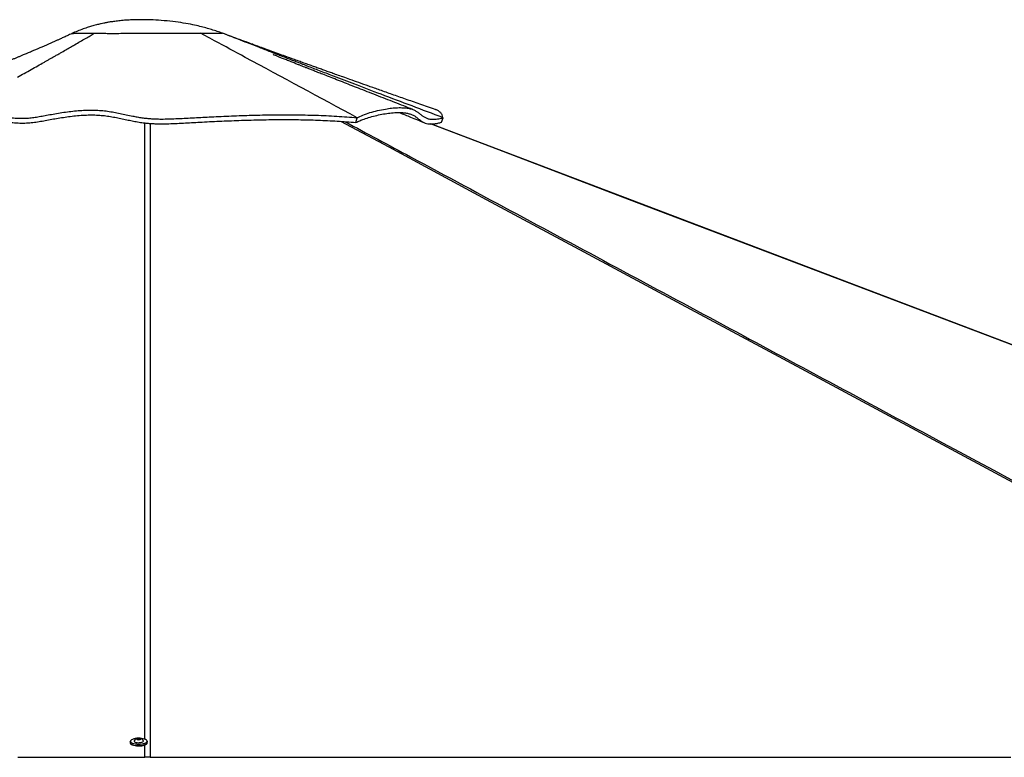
# Paper-space layout '4M DUO Surface plate' of a CAD drawing. Header units: millimetres. Extents: x 20 to 26560, y 40 to 17993.
# Tile 44 of 87: x 12713 to 14733, y 6649 to 8162. Entities that reach past the tile are written whole.
import ezdxf

# ---------------------------------------------------------------- set-up
doc = ezdxf.new("R2010")
doc.units = ezdxf.units.MM

psp = doc.layouts.new('4M DUO Surface plate')

# ---------------------------------------------------------------- linework, layer by layer
at = {"color": 7, "linetype": 'Continuous', "lineweight": 25, "ltscale": 2}
for p, q in [((12820.22, 8133.68), (12820.19, 8133.68)), ((12820.19, 8133.67), (12820.2, 8133.63)), ((12820.88, 8133.76), (12821.22, 8133.81)), ((13129.29, 8134.18), (13129.29, 8134.19)), ((13402.84, 7951.14), (13405.11, 7961)), ((13578.35, 7951.65), (13582, 7960.92)), ((13582, 7960.92), (13581.36, 7961.16)), ((12953.94, 6687.09), (12955.91, 6688.1)), ((12955.43, 6686), (12953.94, 6687.09)), ((12958.88, 6685.9), (12955.43, 6686)), ((12955.91, 6688.1), (12959.37, 6688)), ((12955.92, 6685.98), (12955.91, 6688.1)), ((12960.85, 6686.9), (12958.88, 6685.9)), ((12959.37, 6688), (12960.85, 6686.9)), ((12959.37, 6686.15), (12959.37, 6688)), ((12939.9, 6681.75), (12939.91, 6678.75)), ((12947.9, 6682.55), (12947.9, 6682.14)), ((12966.9, 6682.16), (12966.9, 6682.57)), ((12974.91, 6678.8), (12974.9, 6681.79))]:
    psp.add_line(p, q, dxfattribs=at)
at = {"color": 8, "linetype": 'Continuous', "lineweight": 25, "ltscale": 2}
psp.add_line((12969.8, 6649.61), (12969.8, 6674.36), dxfattribs=at)
at = {"color": 8, "linetype": 'Continuous', "lineweight": 25, "ltscale": 2, "flags": 128}
for points in [[(12969.81, 6686.21), (12969.87, 7470.36), (12969.89, 7577.84), (12969.92, 7685.33), (12969.96, 7792.82), (12970.05, 7900.32), (12970.13, 7950.21)], [(15720.76, 6691.43), (14270.91, 7470.36), (14070.86, 7577.84), (13870.83, 7685.33), (13670.8, 7792.82), (13470.81, 7900.32), (13372.11, 7953.41)], [(16865.73, 6690.59), (14813.05, 7470.36), (14530.12, 7577.84), (14247.2, 7685.33), (13964.27, 7792.82), (13681.35, 7900.32), (13555.57, 7948.13)]]:
    psp.add_lwpolyline(points, dxfattribs=at)
at = {"color": 7, "linetype": 'Continuous', "lineweight": 25, "ltscale": 2, "flags": 128}
for points in [[(16865.01, 6691.29), (16861.18, 6692.75), (16839.64, 6700.93), (16820.1, 6708.35), (16803.94, 6714.49), (16789.47, 6719.99), (16776.53, 6724.9), (16763.82, 6729.73), (16751.01, 6734.6), (16738.13, 6739.49), (16691.38, 6757.25), (16643.63, 6775.39), (16595.68, 6793.61), (16338.8, 6891.19), (15880.08, 7065.44), (15060.95, 7376.61), (14018.43, 7772.66), (13559.72, 7946.94), (13556.62, 7948.12)], [(12953.5, 6687.98), (12953.11, 6687.95), (12949.87, 6687.52), (12946.93, 6686.88), (12944.42, 6686.04), (12942.45, 6685.04), (12941.08, 6683.92), (12940.39, 6682.73), (12940.39, 6681.52), (12941.09, 6680.33), (12942.45, 6679.22), (12944.43, 6678.23), (12946.94, 6677.39), (12949.88, 6676.75), (12953.12, 6676.34), (12956.54, 6676.16), (12960, 6676.22), (12963.35, 6676.53), (12966.45, 6677.07), (12969.19, 6677.81), (12971.44, 6678.74), (12973.12, 6679.8), (12974.15, 6680.96), (12974.5, 6682.17), (12974.5, 6682.17)], [(12957.01, 6685.34), (12958.85, 6685.42), (12960.47, 6685.73), (12961.62, 6686.24), (12962.13, 6686.87), (12961.92, 6687.52), (12961.02, 6688.08), (12959.56, 6688.48), (12957.78, 6688.66), (12955.94, 6688.58), (12954.32, 6688.27), (12953.17, 6687.76), (12952.66, 6687.13), (12952.88, 6686.48), (12953.78, 6685.92), (12955.23, 6685.52), (12957.01, 6685.34)], [(12974.5, 6682.17), (12974.15, 6683.37), (12973.11, 6684.53), (12971.43, 6685.59), (12969.18, 6686.51), (12966.44, 6687.25), (12963.33, 6687.78), (12961.29, 6687.99)], [(12974.79, 6682.5), (12974.9, 6681.79), (12974.55, 6680.56), (12973.49, 6679.37), (12971.77, 6678.28), (12969.47, 6677.34), (12966.67, 6676.58), (12963.49, 6676.02), (12960.06, 6675.71), (12956.52, 6675.64), (12953.02, 6675.83), (12949.7, 6676.25), (12946.7, 6676.91), (12944.13, 6677.76), (12942.11, 6678.78), (12940.71, 6679.92), (12939.99, 6681.13), (12939.9, 6681.75)], [(12939.91, 6678.75), (12940, 6678.13), (12940.71, 6676.92), (12942.11, 6675.78), (12944.13, 6674.76), (12946.7, 6673.91), (12949.71, 6673.26), (12953.03, 6672.83), (12956.53, 6672.65), (12960.06, 6672.71), (12963.49, 6673.03), (12966.67, 6673.58), (12969.47, 6674.34), (12971.77, 6675.29), (12973.49, 6676.37), (12974.55, 6677.56), (12974.91, 6678.8), (12974.91, 6678.8)], [(12973.06, 6676), (12971.45, 6674.99), (12969.19, 6674.07), (12966.46, 6673.32), (12963.35, 6672.78), (12960, 6672.48), (12956.55, 6672.41), (12953.13, 6672.59), (12949.88, 6673.01), (12946.95, 6673.65), (12944.44, 6674.48), (12942.46, 6675.47), (12941.38, 6676.29)], [(12948.07, 6683.18), (12948.01, 6683.05), (12947.97, 6682.14), (12948.64, 6681.26), (12949.96, 6680.48), (12951.82, 6679.86), (12954.11, 6679.43), (12956.63, 6679.24)], [(12956.63, 6679.24), (12959.22, 6679.29), (12961.66, 6679.59), (12963.8, 6680.1), (12965.45, 6680.8), (12966.52, 6681.63), (12966.9, 6682.53), (12966.73, 6683.2)], [(12709.03, 6649.61), (12724.55, 6649.61), (12732.31, 6649.61), (12740.07, 6649.61), (12755.59, 6649.61), (12763.34, 6649.61), (12778.86, 6649.61), (12786.62, 6649.61), (12802.14, 6649.61), (12809.9, 6649.61), (12825.41, 6649.61), (12833.17, 6649.61), (12840.93, 6649.61), (12856.45, 6649.61), (12864.21, 6649.61), (12879.73, 6649.61), (12887.48, 6649.61), (12903, 6649.61), (12910.76, 6649.61), (12918.52, 6649.61), (12934.04, 6649.61), (12941.8, 6649.61), (12955.8, 6649.61), (12969.8, 6649.61)], [(12980.97, 6649.61), (12984.84, 6649.61), (13000.36, 6649.61), (13008.12, 6649.61), (13023.64, 6649.61), (13031.4, 6649.61), (13046.92, 6649.61), (13054.67, 6649.61), (13070.19, 6649.61), (13077.95, 6649.61), (13085.71, 6649.61), (13101.23, 6649.61), (13108.99, 6649.61), (13124.5, 6649.61), (13132.26, 6649.61), (13147.78, 6649.61), (13155.54, 6649.61), (13163.3, 6649.61), (13178.81, 6649.61), (13186.57, 6649.61), (13202.09, 6649.61), (13209.85, 6649.61), (13225.37, 6649.61), (13233.12, 6649.61), (13248.64, 6649.61), (13256.4, 6649.61), (13264.16, 6649.61), (13279.68, 6649.61), (13287.44, 6649.61), (13302.95, 6649.61), (13310.71, 6649.61), (13326.23, 6649.61), (13333.99, 6649.61), (13349.51, 6649.61), (13357.27, 6649.61), (13365.02, 6649.61), (13380.54, 6649.61), (13388.3, 6649.61), (13403.82, 6649.61), (13411.58, 6649.61), (13427.09, 6649.61), (13434.85, 6649.61), (13450.37, 6649.61), (13458.13, 6649.61), (13465.89, 6649.61), (13481.41, 6649.61), (13489.16, 6649.61), (13504.68, 6649.61), (13512.44, 6649.61), (13527.96, 6649.61), (13535.72, 6649.61), (13543.48, 6649.61), (13558.99, 6649.61), (13566.75, 6649.61), (13582.27, 6649.61), (13590.03, 6649.61), (13605.55, 6649.61), (13613.3, 6649.61), (13628.82, 6649.61), (13636.58, 6649.61), (13644.34, 6649.61), (13659.86, 6649.61), (13667.62, 6649.61), (13683.13, 6649.61), (13690.89, 6649.61), (13706.41, 6649.61), (13714.17, 6649.61), (13729.69, 6649.61), (13737.44, 6649.61), (13745.2, 6649.61), (13760.72, 6649.61), (13768.48, 6649.61), (13784, 6649.61), (13791.76, 6649.61), (13807.27, 6649.61), (13815.03, 6649.61), (13830.55, 6649.61), (13838.31, 6649.61), (13846.07, 6649.61), (13861.58, 6649.61), (13869.34, 6649.61), (13884.86, 6649.61), (13892.62, 6649.61), (13908.14, 6649.61), (13915.9, 6649.61), (13923.65, 6649.61), (13939.17, 6649.61), (13946.93, 6649.61), (13962.45, 6649.61), (13970.21, 6649.61), (13985.72, 6649.61), (13993.48, 6649.61), (14009, 6649.61), (14016.76, 6649.61), (14024.52, 6649.61), (14040.04, 6649.61), (14047.8, 6649.61), (14063.31, 6649.61), (14071.07, 6649.61), (14086.59, 6649.61), (14094.35, 6649.61), (14109.86, 6649.61), (14117.62, 6649.61), (14125.38, 6649.61), (14140.9, 6649.61), (14148.66, 6649.61), (14164.18, 6649.61), (14171.94, 6649.61), (14187.45, 6649.61), (14195.21, 6649.61), (14210.73, 6649.61), (14218.49, 6649.61), (14226.25, 6649.61), (14241.76, 6649.61), (14249.52, 6649.61), (14265.04, 6649.61), (14272.8, 6649.61), (14288.32, 6649.61), (14296.08, 6649.61), (14303.83, 6649.61), (14319.35, 6649.61), (14327.11, 6649.61), (14342.63, 6649.61), (14350.39, 6649.61), (14365.9, 6649.61), (14373.66, 6649.61), (14389.18, 6649.61), (14396.94, 6649.61), (14404.7, 6649.61), (14420.22, 6649.61), (14427.97, 6649.61), (14443.49, 6649.61), (14451.25, 6649.61), (14466.77, 6649.61), (14474.53, 6649.61), (14490.04, 6649.61), (14497.8, 6649.61), (14505.56, 6649.61), (14521.08, 6649.61), (14528.84, 6649.61), (14544.36, 6649.61), (14552.11, 6649.61), (14567.63, 6649.61), (14575.39, 6649.61), (14590.91, 6649.61), (14598.67, 6649.61), (14606.43, 6649.61), (14621.94, 6649.61), (14629.7, 6649.61), (14645.22, 6649.61), (14652.98, 6649.61), (14668.5, 6649.61), (14676.26, 6649.61), (14684.01, 6649.61), (14699.53, 6649.61), (14707.29, 6649.61), (14722.81, 6649.61), (14730.57, 6649.61), (14746.08, 6649.61)]]:
    psp.add_lwpolyline(points, dxfattribs=at)
at = {"color": 7, "linetype": 'Continuous', "lineweight": 25, "ltscale": 4}
for start, end in [(107.26871, 151.4387), (28.69806, 72.86805)]:
    psp.add_arc((12957.41, 6678.09), 10.63, start, end, dxfattribs=at)
at = {"color": 7, "linetype": 'Continuous', "lineweight": 25, "ltscale": 2}
for points, knots in [([(13129.11, 8134.28), (13125.55, 8135.54), (13118.15, 8138.14), (13106.86, 8141.69), (13094.9, 8145.14), (13082.14, 8148.44), (13066.66, 8151.96), (13048.15, 8155.41), (13026.52, 8158.42), (13003.96, 8160.57), (12983.93, 8161.64), (12967.2, 8161.99), (12953.62, 8161.92), (12940.65, 8161.5), (12928.29, 8160.74), (12916.63, 8159.67), (12907.6, 8158.56), (12901.13, 8157.6), (12897.12, 8156.96), (12893.71, 8156.37), (12890.88, 8155.85), (12888.29, 8155.35), (12884.91, 8154.68), (12879.75, 8153.58), (12872.16, 8151.78), (12863.24, 8149.4), (12853.36, 8146.41), (12842.85, 8142.85), (12831.6, 8138.61), (12823.96, 8135.28), (12820.2, 8133.64)], [0, 0, 0, 0, 0.0365163, 0.075785, 0.1135228, 0.1552253, 0.201026, 0.264015, 0.3334128, 0.407616, 0.4784204, 0.5232005, 0.5660923, 0.607136, 0.646376, 0.6838569, 0.7185721, 0.7333487, 0.7462443, 0.7572519, 0.7663621, 0.77357, 0.7823669, 0.7989413, 0.823504, 0.8562187, 0.8862566, 0.9211803, 0.9611959, 1, 1, 1, 1]), ([(12820.6, 8133.78), (12817.23, 8132.2), (12811.08, 8129.3), (12802.73, 8125.46), (12795.92, 8122.36), (12789.97, 8119.67), (12784.31, 8117.13), (12778.39, 8114.5), (12768.37, 8110.07), (12754.58, 8104.05), (12739.81, 8097.73), (12728.58, 8092.98), (12721.11, 8089.85), (12714.92, 8087.26), (12709.32, 8084.94), (12703.59, 8082.57), (12697.43, 8080.04), (12690.36, 8077.14), (12681.88, 8073.7), (12671.61, 8069.56), (12659.54, 8064.75), (12645.68, 8059.29), (12630.04, 8053.2), (12611.52, 8046.1), (12589.9, 8037.96), (12564.98, 8028.79), (12537.7, 8018.99), (12508.08, 8008.64), (12476.15, 7997.79), (12454.04, 7990.6), (12442.62, 7986.88)], [0, 0, 0, 0, 0.027777, 0.050738, 0.0690145, 0.0837894, 0.0990077, 0.115019, 0.1318215, 0.1803338, 0.2268009, 0.2525022, 0.2729292, 0.2880038, 0.302452, 0.3177429, 0.3338741, 0.3516583, 0.3741019, 0.4012613, 0.4331078, 0.4696079, 0.5107245, 0.5564153, 0.6154414, 0.6805508, 0.751658, 0.8286694, 0.9114853, 1, 1, 1, 1]), ([(12708.53, 8044.38), (12713.08, 8046.87), (12722.54, 8052.05), (12736.47, 8059.77), (12749.89, 8067.26), (12760.36, 8073.14), (12768.18, 8077.56), (12773.67, 8080.67), (12778.8, 8083.58), (12784.09, 8086.6), (12790.14, 8090.05), (12798.1, 8094.6), (12807.28, 8099.88), (12816.88, 8105.42), (12826.83, 8111.18), (12837.13, 8117.15), (12847.75, 8123.32), (12857.35, 8128.9), (12863.43, 8132.43), (12866.29, 8134.08)], [0, 0, 0, 0, 0.0863642, 0.1796077, 0.2648172, 0.3419319, 0.3790753, 0.4139739, 0.446622, 0.4770126, 0.5149627, 0.5619425, 0.6289431, 0.689977, 0.7450145, 0.818499, 0.8858015, 0.9463122, 1, 1, 1, 1]), ([(12820.19, 8133.68), (12820.63, 8133.76), (12821.5, 8133.93), (12825.79, 8134.02), (12831.74, 8134.03), (12838.93, 8134.01), (12846.74, 8134), (12855.75, 8134.01), (12862.77, 8134.06), (12866.29, 8134.08)], [0, 0, 0, 0, 0.1666597, 0.3333163, 0.4999585, 0.6249766, 0.7499849, 0.8749958, 1, 1, 1, 1]), ([(12825.24, 8133.98), (12825.54, 8133.99), (12827.16, 8134.03), (12831.86, 8134.02), (12838.93, 8134.01), (12846.76, 8134), (12855.75, 8134.01), (12862.78, 8134.06), (12866.29, 8134.08)], [0, 0, 0, 0, 0.0529426, 0.2896658, 0.4673075, 0.6449096, 0.8224321, 1, 1, 1, 1]), ([(12866.29, 8134.08), (12870.11, 8134.17), (12877.75, 8134.34), (12889.6, 8134.06), (12902.33, 8133.77), (12917.84, 8134.02), (12935.56, 8134.28), (12955.35, 8134.31), (12973.79, 8134.34), (12990.56, 8134.26), (13005.54, 8134.2), (13020.22, 8134.18), (13036.03, 8134.2), (13052.55, 8134.24), (13069.34, 8134.29), (13079.15, 8134.32), (13084.05, 8134.33)], [0, 0, 0, 0, 0.0629032, 0.1256684, 0.1884978, 0.2512494, 0.3345923, 0.417671, 0.5007642, 0.5631692, 0.6255909, 0.6880427, 0.7504926, 0.8336921, 0.9168617, 1, 1, 1, 1]), ([(12866.29, 8134.08), (12870.09, 8134.17), (12877.69, 8134.34), (12889.48, 8134.07), (12902.13, 8133.78), (12917.58, 8134.02), (12935.29, 8134.28), (12955.11, 8134.31), (12973.6, 8134.34), (12990.4, 8134.26), (13005.4, 8134.2), (13020.1, 8134.18), (13035.94, 8134.2), (13052.48, 8134.24), (13069.31, 8134.29), (13079.14, 8134.32), (13084.05, 8134.33)], [0, 0, 0, 0, 0.0625296, 0.1250517, 0.1875413, 0.2500213, 0.3333607, 0.4166852, 0.5000145, 0.5625255, 0.6250313, 0.6875353, 0.7500432, 0.8333588, 0.9166796, 1, 1, 1, 1]), ([(13084.05, 8134.33), (13087.49, 8134.34), (13094.36, 8134.36), (13103.16, 8134.42), (13110.83, 8134.46), (13117.3, 8134.45), (13122.7, 8134.33), (13126.78, 8134.15), (13129.3, 8134.07), (13129.2, 8134.22), (13129.16, 8134.29)], [0, 0, 0, 0, 0.1249301, 0.2497768, 0.3745125, 0.4992574, 0.6241586, 0.7493557, 0.8747188, 1, 1, 1, 1]), ([(13084.05, 8134.33), (13087.49, 8134.34), (13094.36, 8134.36), (13103.18, 8134.42), (13110.86, 8134.46), (13117.34, 8134.45), (13122.74, 8134.32), (13126.76, 8134.15), (13129.05, 8134.07), (13129.03, 8134.18), (13129.03, 8134.22)], [0, 0, 0, 0, 0.1321356, 0.2642821, 0.3964328, 0.5285907, 0.6607491, 0.7928878, 0.9249972, 1, 1, 1, 1]), ([(13405.1, 7961), (13328.63, 8002.25), (13231.12, 8054.85), (13127.51, 8110.82), (13096.96, 8127.34), (13087.4, 8132.51), (13084.05, 8134.33)], [0, 0, 0, 0, 0.7139534, 0.9104662, 0.9686056, 1, 1, 1, 1]), ([(13581.36, 7961.16), (13539.08, 7977.05), (13478.17, 7999.93), (13414.92, 8023.99), (13391.46, 8032.94), (13384.16, 8035.72), (13376.85, 8038.51), (13369.55, 8041.31), (13362.24, 8044.1), (13348.44, 8049.39), (13328.71, 8056.96), (13303.59, 8066.61), (13284.49, 8073.98), (13270.94, 8079.21), (13262.44, 8082.5), (13254.21, 8085.68), (13245.6, 8089.01), (13235.9, 8092.77), (13221.14, 8098.5), (13202.53, 8105.73), (13181.36, 8113.97), (13162.19, 8121.45), (13145.01, 8128.14), (13134.22, 8132.33), (13129.16, 8134.29)], [0, 0, 0, 0, 0.2798096, 0.4030544, 0.4191995, 0.4353459, 0.4514942, 0.4676438, 0.4837953, 0.4999474, 0.5591852, 0.6147461, 0.6666214, 0.685992, 0.704792, 0.7230211, 0.7406802, 0.7620161, 0.7874676, 0.838789, 0.8857138, 0.9282287, 0.9663269, 1, 1, 1, 1]), ([(13565.69, 7977.79), (13555.12, 7981.47), (13534.71, 7988.56), (13505.2, 7998.88), (13477.92, 8008.46), (13452.87, 8017.28), (13430.06, 8025.34), (13409.5, 8032.63), (13391.81, 8038.92), (13376.84, 8044.25), (13364.4, 8048.68), (13353.57, 8052.56), (13343.79, 8056.05), (13334.49, 8059.38), (13325.23, 8062.7), (13315.98, 8066.03), (13306.29, 8069.51), (13296.11, 8073.17), (13285.15, 8077.13), (13273.5, 8081.33), (13260.83, 8085.91), (13247.11, 8090.88), (13232.72, 8096.11), (13220.47, 8100.57), (13211.05, 8104), (13204.75, 8106.3), (13199.43, 8108.24), (13194.79, 8109.94), (13189.99, 8111.7), (13184.2, 8113.82), (13176.88, 8116.51), (13168.26, 8119.67), (13159.03, 8123.08), (13149.98, 8126.44), (13141.77, 8129.47), (13136.67, 8131.41), (13134.36, 8132.28)], [0, 0, 0, 0, 0.0729861, 0.1408551, 0.2035919, 0.2611816, 0.3136104, 0.3608663, 0.4029379, 0.4354896, 0.464059, 0.4886381, 0.5101389, 0.5314293, 0.5527207, 0.5740173, 0.5953197, 0.6196779, 0.644347, 0.6711309, 0.7003448, 0.7320002, 0.766111, 0.7999251, 0.8167135, 0.8312371, 0.8434922, 0.8534733, 0.8633237, 0.8767004, 0.8936798, 0.9142736, 0.93637, 0.9585741, 0.9812399, 1, 1, 1, 1]), ([(13519.66, 7977.72), (13507.22, 7982.57), (13482.06, 7992.37), (13444.81, 8006.91), (13414.48, 8018.77), (13391.42, 8027.79), (13375.22, 8034.14), (13359.7, 8040.23), (13345.28, 8045.89), (13332.93, 8050.75), (13322.62, 8054.8), (13314.19, 8058.12), (13306.87, 8061), (13300.69, 8063.44), (13295.25, 8065.59), (13290.07, 8067.63), (13284.31, 8069.91), (13277.47, 8072.61), (13269.35, 8075.82), (13260.7, 8079.25), (13252.49, 8082.51), (13245.59, 8085.26), (13240.1, 8087.45), (13236.25, 8088.98), (13234.36, 8089.74), (13233.04, 8090.26), (13232.91, 8090.29), (13232.82, 8090.31)], [0, 0, 0, 0, 0.1265896, 0.2559784, 0.3798753, 0.4363757, 0.491655, 0.5455455, 0.5950691, 0.6391123, 0.671629, 0.7003411, 0.7252488, 0.7463523, 0.7636535, 0.7809434, 0.7997938, 0.8234181, 0.8518117, 0.883978, 0.9128678, 0.9371089, 0.9561779, 0.9713711, 0.9783798, 0.985457, 1, 1, 1, 1]), ([(13405.1, 7961), (13409.05, 7962.84), (13417.02, 7966.58), (13431.55, 7971.5), (13447.19, 7975.73), (13462.3, 7978.78), (13476.18, 7980.71), (13488.51, 7981.64), (13500.09, 7981.59), (13510.05, 7980.51), (13518.26, 7978.46), (13524.65, 7975.59), (13529.96, 7972.1), (13534.65, 7968.41), (13539.15, 7964.83), (13543.9, 7961.69), (13549.32, 7959.27), (13554.85, 7958.05), (13560.14, 7957.72), (13564.71, 7957.83), (13569.83, 7958.38), (13575.6, 7959.3), (13579.84, 7960.38), (13582, 7960.92)], [0, 0, 0, 0, 0.0690091, 0.1392914, 0.2106435, 0.282743, 0.3397073, 0.3967993, 0.4539509, 0.5111962, 0.5602038, 0.6091098, 0.6573547, 0.7048851, 0.7515387, 0.797152, 0.841615, 0.8849976, 0.9078051, 0.930504, 0.953233, 0.9761729, 1, 1, 1, 1]), ([(12544.06, 7958.99), (12546.38, 7960.42), (12551.06, 7963.31), (12559.18, 7966.82), (12568.07, 7969.6), (12577.67, 7971.52), (12587.72, 7972.6), (12599.65, 7972.98), (12613.36, 7972.39), (12628.6, 7970.81), (12643.42, 7968.72), (12657.78, 7966.42), (12671.64, 7964.18), (12684.95, 7962.19), (12697.59, 7960.67), (12709.52, 7959.75), (12720.62, 7959.66), (12731.35, 7960.27), (12742.16, 7961.5), (12753.35, 7963.25), (12765.27, 7965.43), (12778.22, 7967.87), (12792.3, 7970.34), (12807.06, 7972.57), (12821.99, 7974.43), (12836.91, 7975.8), (12851.72, 7976.6), (12866.28, 7976.69), (12880.36, 7975.96), (12893.64, 7974.37), (12906.42, 7972.22), (12918.99, 7969.7), (12931.68, 7966.97), (12943.37, 7964.51), (12954.1, 7962.47), (12963.71, 7960.91), (12973.64, 7959.67), (12983.62, 7958.85), (12993.4, 7958.4), (13005.87, 7958.2), (13020.72, 7958.45), (13037.75, 7959.2), (13054.57, 7960.11), (13071.56, 7961), (13088.71, 7961.88), (13113.87, 7963.12), (13147.34, 7964.63), (13189.84, 7966.13), (13233.21, 7967.03), (13277.15, 7967.11), (13320.7, 7966.19), (13363.62, 7964.27), (13391.27, 7962.09), (13405.1, 7961)], [0, 0, 0, 0, 0.0118854, 0.0239192, 0.0360375, 0.0481275, 0.0601123, 0.0718989, 0.0891155, 0.1057572, 0.1218487, 0.1374247, 0.1524901, 0.167018, 0.1809713, 0.1943135, 0.207633, 0.2215578, 0.236039, 0.2510345, 0.2665383, 0.2825583, 0.2990117, 0.3153777, 0.3315902, 0.347663, 0.3636057, 0.3794133, 0.3951036, 0.410771, 0.4264573, 0.4421771, 0.4579312, 0.4737336, 0.4843038, 0.4948973, 0.5054981, 0.5160479, 0.526526, 0.536934, 0.5571615, 0.5772353, 0.5971604, 0.6170662, 0.6369962, 0.6569529, 0.7041141, 0.7514703, 0.8008876, 0.8505068, 0.9002779, 0.950135, 1, 1, 1, 1]), ([(12547.84, 7949.12), (12550.13, 7950.58), (12554.72, 7953.49), (12562.75, 7957.02), (12571.54, 7959.8), (12581.13, 7961.66), (12591.25, 7962.7), (12603.37, 7963.02), (12617.49, 7962.32), (12633.44, 7960.56), (12649.26, 7958.24), (12664.9, 7955.7), (12680.28, 7953.25), (12695.44, 7951.21), (12710.17, 7949.94), (12723.97, 7949.85), (12736.97, 7950.77), (12749.58, 7952.43), (12762.29, 7954.62), (12775.18, 7957.07), (12788.75, 7959.5), (12802.67, 7961.75), (12817, 7963.73), (12831.58, 7965.32), (12846.2, 7966.4), (12860.48, 7966.84), (12874.1, 7966.44), (12886.89, 7965.26), (12899.27, 7963.51), (12911.39, 7961.32), (12923.43, 7958.85), (12935.03, 7956.35), (12946.41, 7953.97), (12957.75, 7951.88), (12968.7, 7950.29), (12978.91, 7949.31), (12988.09, 7948.77), (13000.18, 7948.43), (13014.91, 7948.49), (13032.08, 7949.04), (13048.91, 7949.91), (13065.63, 7950.94), (13089.98, 7952.3), (13122.46, 7953.83), (13162.84, 7955.51), (13203.53, 7956.73), (13244.3, 7957.35), (13284.89, 7957.16), (13325.03, 7956.07), (13364.57, 7954.18), (13390.09, 7952.15), (13402.84, 7951.14)], [0, 0, 0, 0, 0.0119262, 0.0238874, 0.0358021, 0.0477163, 0.0596753, 0.0716068, 0.0890198, 0.1064881, 0.1239562, 0.1408224, 0.157739, 0.1745524, 0.1912774, 0.2081899, 0.2251814, 0.2422869, 0.2593935, 0.276403, 0.2920501, 0.3077403, 0.3235662, 0.3394854, 0.3553921, 0.3711842, 0.3860521, 0.4009452, 0.4159573, 0.4310658, 0.4461823, 0.4611996, 0.4741908, 0.4871965, 0.500085, 0.5098973, 0.5197715, 0.529624, 0.5496131, 0.5696397, 0.5897537, 0.6098965, 0.6299836, 0.6761543, 0.722343, 0.7685483, 0.8147407, 0.8610539, 0.9074052, 0.9537272, 1, 1, 1, 1]), ([(13402.84, 7951.14), (13405.4, 7952.36), (13410.52, 7954.81), (13420.34, 7958.6), (13431.96, 7962.39), (13445.38, 7965.92), (13459.12, 7968.74), (13472.81, 7970.73), (13486.05, 7971.74), (13497.34, 7971.62), (13506.59, 7970.58), (13513.98, 7968.86), (13520.17, 7966.25), (13525.97, 7962.64), (13531.48, 7958.23), (13536.75, 7954.09), (13541.95, 7951.05), (13547.16, 7949.07), (13552.75, 7948.09), (13558.58, 7947.98), (13564.31, 7948.5), (13571.01, 7949.57), (13575.9, 7950.96), (13578.35, 7951.65)], [0, 0, 0, 0, 0.04554999, 0.09119338, 0.15199557, 0.21282272, 0.27363966, 0.33488852, 0.39615184, 0.45735501, 0.50299137, 0.54861996, 0.59492625, 0.64125081, 0.70259961, 0.76394772, 0.80504785, 0.84615992, 0.88719386, 0.91504782, 0.94289617, 0.97144207, 1, 1, 1, 1]), ([(13492.42, 7971.47), (13499.84, 7968.42), (13516.92, 7961.4), (13534.02, 7954.4), (13543.69, 7950.44)], [0, 0, 0, 0, 0.4346429, 1, 1, 1, 1]), ([(13581.36, 7961.16), (13580.86, 7963.07), (13579.88, 7966.83), (13576.7, 7971.33), (13572.28, 7974.85), (13568.51, 7976.93), (13565.97, 7977.64), (13565.62, 7977.74)], [0, 0, 0, 0, 0.2486569, 0.4915974, 0.7292731, 0.9630175, 1, 1, 1, 1]), ([(12975.38, 6649.23), (12974.08, 6649.37), (12972.21, 6649.58), (12970.36, 6649.6), (12969.8, 6649.61)], [0, 0, 0, 0, 0.7007331, 1, 1, 1, 1]), ([(12980.97, 6649.61), (12979.67, 6649.58), (12977.81, 6649.53), (12975.94, 6649.3), (12975.38, 6649.23)], [0, 0, 0, 0, 0.7007435, 1, 1, 1, 1])]:
    psp.add_open_spline(points, degree=3, knots=knots, dxfattribs=at)
at = {"color": 8, "linetype": 'Continuous', "lineweight": 25, "ltscale": 2}
for points, knots in [([(12980.63, 7949.27), (12980.67, 7926.44), (12980.78, 7864.5), (12980.82, 7763.5), (12980.87, 7646.24), (12980.89, 7528.99), (12980.91, 7411.73), (12980.95, 7118.6), (12980.96, 6864.56), (12980.97, 6649.61)], [0, 0, 0, 0, 0.0526779, 0.1428989, 0.2331201, 0.3233412, 0.4135624, 0.5037836, 1, 1, 1, 1]), ([(13380.71, 7952.78), (13425.39, 7928.78), (13542.86, 7865.67), (13733.04, 7763.5), (13951.32, 7646.24), (14169.58, 7528.99), (14387.84, 7411.73), (14907.48, 7132.57), (15354.36, 6892.5), (15728.49, 6691.52)], [0, 0, 0, 0, 0.05706434, 0.15003221, 0.24300013, 0.33596818, 0.42893611, 0.52190409, 1, 1, 1, 1])]:
    psp.add_open_spline(points, degree=3, knots=knots, dxfattribs=at)

doc.saveas('drawing.dxf')
